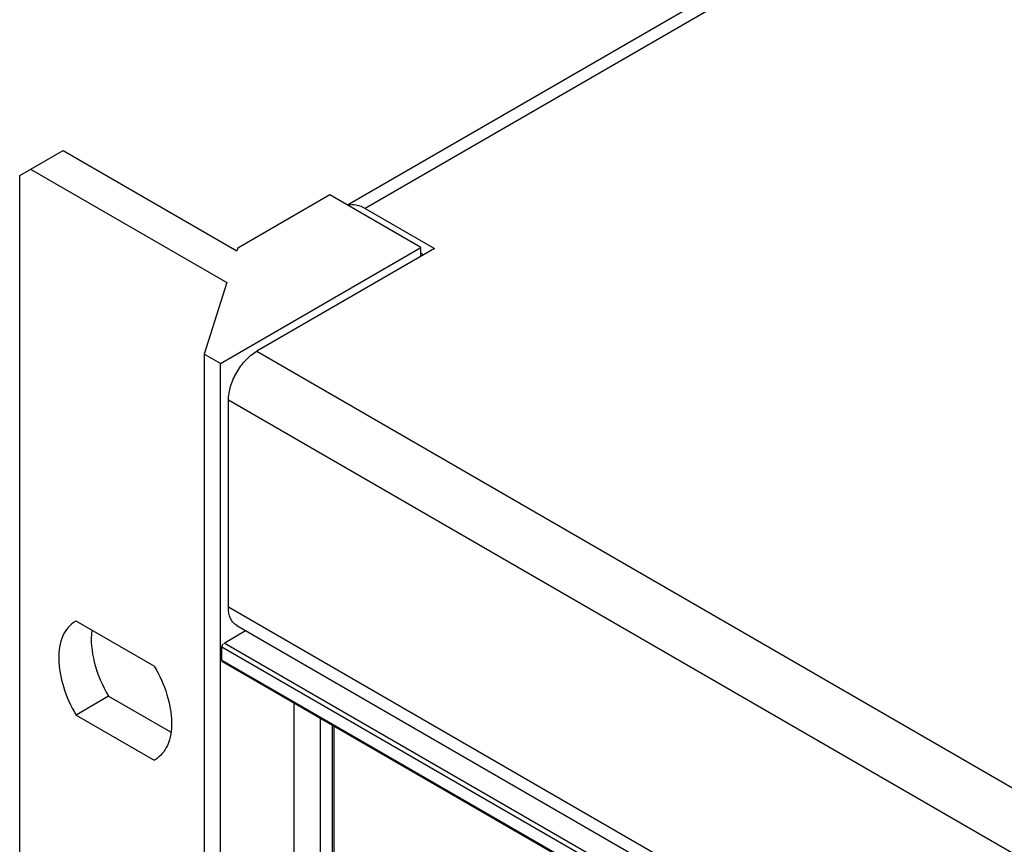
# Model space of a CAD drawing. Header units: inches. Extents: x 0 to 34, y 0 to 22.
# Tile 84 of 88: x 25.711 to 26.343, y 18.24 to 18.768. Entities that reach past the tile are written whole.
import ezdxf

# ---------------------------------------------------------------- set-up
doc = ezdxf.new("R2010")
doc.units = ezdxf.units.IN
doc.header["$LTSCALE"] = 1.87
doc.header["$MEASUREMENT"] = 0
doc.layers.get('0').update_dxf_attribs({"linetype": 'CONTINUOUS'})

msp = doc.modelspace()

# ---------------------------------------------------------------- linework, layer by layer
at = {"color": 7, "linetype": 'CONTINUOUS'}
for p, q in [((27.85065, 19.76332), (25.9215, 18.64945)), ((27.86344, 19.76205), (25.93282, 18.64734)), ((25.71115, 18.66843), (25.73899, 18.68451)), ((25.73899, 18.68451), (25.8505, 18.62012)), ((25.71811, 18.67245), (25.84403, 18.59975)), ((25.71115, 16.90491), (25.71115, 18.66843)), ((25.9102, 18.65598), (25.85104, 18.62182)), ((25.96866, 18.62222), (25.9102, 18.65598)), ((25.93282, 18.64734), (25.97736, 18.62162)), ((25.83991, 18.54788), (25.96866, 18.62222)), ((25.85104, 18.62182), (25.8505, 18.62012)), ((25.97736, 18.62162), (25.86322, 18.55571)), ((25.96866, 18.61659), (25.96866, 18.62222)), ((25.96866, 18.6186), (25.9704, 18.6176)), ((25.84403, 18.59975), (25.82946, 18.55391)), ((25.82946, 18.55391), (25.82946, 16.77431)), ((25.83991, 18.54788), (25.82946, 18.55391)), ((25.86322, 18.55571), (28.86077, 16.82497)), ((25.83991, 16.76828), (25.83991, 18.54788)), ((25.84513, 18.39158), (25.84513, 18.52437)), ((28.84267, 16.79363), (25.84513, 18.52437)), ((28.84267, 16.66083), (25.84513, 18.39158)), ((25.74733, 18.38276), (25.74681, 18.38246)), ((25.79747, 18.3538), (25.74733, 18.38276)), ((25.85043, 18.37986), (28.8472, 16.64956)), ((25.84234, 18.36867), (25.85607, 18.3766)), ((28.84755, 16.63351), (25.84234, 18.36867)), ((25.84095, 18.35742), (25.84095, 18.36626)), ((25.84095, 18.36626), (28.84615, 16.6311)), ((28.84615, 16.62226), (25.84095, 18.35742)), ((28.84656, 16.62135), (25.84136, 18.35652)), ((25.7682, 18.33454), (25.74733, 18.32249)), ((25.7682, 18.33454), (25.80788, 18.31163)), ((25.88723, 16.98791), (25.88723, 18.33003)), ((25.74733, 18.32249), (25.79747, 18.29353)), ((25.90394, 18.32039), (25.90394, 16.97826)), ((25.91194, 16.98072), (25.91194, 18.31577)), ((25.91277, 18.31529), (25.91277, 16.98521)), ((25.79798, 18.29383), (25.79747, 18.29353)), ((25.79799, 18.29382), (25.79747, 18.29353))]:
    msp.add_line(p, q, dxfattribs=at)
for points, knots in [([(25.9217, 18.64935), (25.92336, 18.64988), (25.92739, 18.64993), (25.931, 18.64839), (25.93282, 18.64734)], [0, 0, 0, 0, 0.45446, 1, 1, 1, 1]), ([(25.84513, 18.52437), (25.84513, 18.52734), (25.84624, 18.53359), (25.85012, 18.54239), (25.85579, 18.55014), (25.86065, 18.55423), (25.86322, 18.55571)], [0, 0, 0, 0, 0.237214, 0.499994, 0.762777, 1, 1, 1, 1]), ([(25.85043, 18.37986), (25.84958, 18.38035), (25.848, 18.38168), (25.84565, 18.38553), (25.84513, 18.38913), (25.84513, 18.39158)], [0, 0, 0, 0, 0.218436, 0.452326, 1, 1, 1, 1]), ([(25.74681, 18.38247), (25.74331, 18.38045), (25.73729, 18.37281), (25.73538, 18.35747), (25.73862, 18.33992), (25.74392, 18.32822), (25.74733, 18.32249)], [0, 0, 0, 0, 0.186118, 0.414983, 0.692871, 1, 1, 1, 1]), ([(25.75747, 18.37692), (25.75654, 18.37013), (25.75826, 18.35505), (25.76417, 18.34134), (25.7682, 18.33454)], [0, 0, 0, 0, 0.46427, 1, 1, 1, 1]), ([(25.8413, 18.35642), (25.84121, 18.35647), (25.84109, 18.35682), (25.84125, 18.3571), (25.84134, 18.35729)], [0, 0, 0, 0, 0.337582, 1, 1, 1, 1]), ([(25.79747, 18.3538), (25.80087, 18.34807), (25.80618, 18.33637), (25.80942, 18.31881), (25.8075, 18.30348), (25.80149, 18.29584), (25.79799, 18.29382)], [0, 0, 0, 0, 0.307118, 0.585041, 0.813902, 1, 1, 1, 1])]:
    msp.add_open_spline(points, degree=3, knots=knots, dxfattribs=at)
msp.add_open_spline([(25.84095, 18.36626), (25.84095, 18.36696), (25.84137, 18.36827), (25.84203, 18.36804)], degree=3, dxfattribs=at)

doc.saveas('drawing.dxf')
